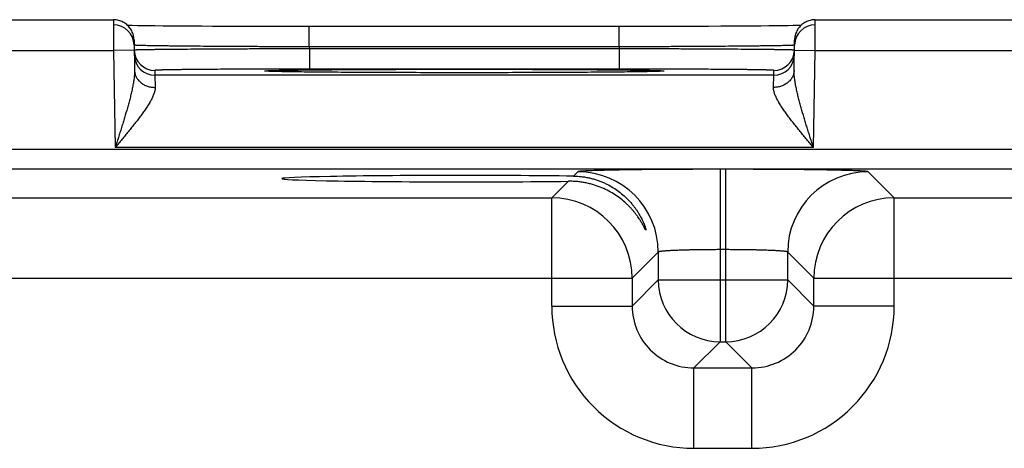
# Model space of a CAD drawing. Header units: inches. Extents: x 0 to 34, y 0 to 22.
# Tile 33 of 46: x 17.8 to 18.7, y 19.1 to 19.5. Entities that reach past the tile are written whole.
import ezdxf

# ---------------------------------------------------------------- set-up
doc = ezdxf.new("R2010")
doc.units = ezdxf.units.IN
doc.header["$LTSCALE"] = 1.87
doc.header["$MEASUREMENT"] = 0
doc.layers.get('0').update_dxf_attribs({"linetype": 'CONTINUOUS'})

msp = doc.modelspace()

# ---------------------------------------------------------------- linework, layer by layer
at = {"color": 7, "linetype": 'CONTINUOUS'}
for p, q in [((17.59658, 19.50671), (17.8456, 19.50671)), ((17.8456, 19.50671), (17.84578, 19.47671)), ((17.86882, 19.5009), (17.86383, 19.50099)), ((17.87337, 19.50083), (17.86882, 19.5009)), ((17.87887, 19.50075), (17.87337, 19.50083)), ((17.88564, 19.50067), (17.87887, 19.50075)), ((17.89393, 19.50059), (17.88564, 19.50067)), ((17.90401, 19.50049), (17.89393, 19.50059)), ((17.91207, 19.50043), (17.90401, 19.50049)), ((17.92127, 19.50037), (17.91207, 19.50043)), ((17.93133, 19.5003), (17.92127, 19.50037)), ((17.9418, 19.50025), (17.93133, 19.5003)), ((17.95269, 19.5002), (17.9418, 19.50025)), ((17.96391, 19.50015), (17.95269, 19.5002)), ((17.97544, 19.50012), (17.96391, 19.50015)), ((17.98723, 19.50009), (17.97544, 19.50012)), ((17.99923, 19.50006), (17.98723, 19.50009)), ((18.01137, 19.50004), (17.99923, 19.50006)), ((18.02363, 19.50003), (18.01137, 19.50004)), ((18.03569, 19.50003), (18.02363, 19.50003)), ((18.03569, 19.48038), (18.03569, 19.50003)), ((18.34857, 19.50003), (18.03569, 19.50003)), ((18.33649, 19.48038), (18.33649, 19.50003)), ((18.36083, 19.50004), (18.34857, 19.50003)), ((18.37299, 19.50006), (18.36083, 19.50004)), ((18.38495, 19.50009), (18.37299, 19.50006)), ((18.39683, 19.50012), (18.38495, 19.50009)), ((18.40834, 19.50015), (18.39683, 19.50012)), ((18.42305, 19.50021), (18.40834, 19.50015)), ((18.43506, 19.50027), (18.42305, 19.50021)), ((18.44536, 19.50033), (18.43506, 19.50027)), ((18.45443, 19.50039), (18.44536, 19.50033)), ((18.46495, 19.50047), (18.45443, 19.50039)), ((18.47397, 19.50055), (18.46495, 19.50047)), ((18.48173, 19.50062), (18.47397, 19.50055)), ((18.48843, 19.50069), (18.48173, 19.50062)), ((18.49423, 19.50077), (18.48843, 19.50069)), ((18.50034, 19.50085), (18.49423, 19.50077)), ((18.50527, 19.50093), (18.50034, 19.50085)), ((18.50929, 19.501), (18.50527, 19.50093)), ((18.51266, 19.50107), (18.50929, 19.501)), ((18.5264, 19.47671), (18.52658, 19.50671)), ((18.52658, 19.50671), (18.7756, 19.50671)), ((17.8656, 19.48706), (17.86612, 19.4573)), ((17.86578, 19.48199), (17.86569, 19.48204)), ((18.50606, 19.4573), (18.50658, 19.48706)), ((18.50649, 19.48204), (18.5064, 19.48199)), ((17.5964, 19.47671), (17.84578, 19.47671)), ((17.86577, 19.47706), (17.84578, 19.47671)), ((17.84578, 19.47671), (17.84742, 19.38282)), ((18.33649, 19.48038), (18.03569, 19.48038)), ((18.03569, 19.48038), (18.03572, 19.47845)), ((18.03572, 19.47845), (18.03572, 19.4588)), ((18.33646, 19.47845), (18.03572, 19.47845)), ((18.33649, 19.48038), (18.33646, 19.47845)), ((18.33646, 19.47845), (18.33646, 19.4588)), ((18.50641, 19.47706), (18.5264, 19.47671)), ((18.52476, 19.38282), (18.5264, 19.47671)), ((18.5264, 19.47671), (18.77578, 19.47671)), ((17.88577, 19.45749), (17.88585, 19.45282)), ((18.48633, 19.45282), (17.88585, 19.45282)), ((17.88585, 19.45282), (17.88612, 19.44102)), ((17.99465, 19.45673), (17.99462, 19.45673)), ((17.99497, 19.45671), (17.9948, 19.45672)), ((17.99518, 19.45669), (17.99497, 19.45671)), ((17.99546, 19.45668), (17.99518, 19.45669)), ((17.9958, 19.45666), (17.99546, 19.45668)), ((17.99644, 19.45663), (17.9958, 19.45666)), ((17.99724, 19.45659), (17.99644, 19.45663)), ((17.99821, 19.45655), (17.99724, 19.45659)), ((17.99981, 19.4565), (17.99821, 19.45655)), ((18.00183, 19.45644), (17.99981, 19.4565)), ((18.00438, 19.45638), (18.00183, 19.45644)), ((18.00752, 19.4563), (18.00438, 19.45638)), ((18.01136, 19.45623), (18.00752, 19.4563)), ((18.01615, 19.45615), (18.01136, 19.45623)), ((18.02217, 19.45606), (18.01615, 19.45615)), ((18.0276, 19.45599), (18.02217, 19.45606)), ((18.03389, 19.45591), (18.0276, 19.45599)), ((18.04126, 19.45583), (18.03389, 19.45591)), ((18.33646, 19.4588), (18.03572, 19.4588)), ((18.05011, 19.45575), (18.04126, 19.45583)), ((18.06119, 19.45566), (18.05011, 19.45575)), ((18.07007, 19.4556), (18.06119, 19.45566)), ((18.08017, 19.45554), (18.07007, 19.4556)), ((18.09085, 19.45548), (18.08017, 19.45554)), ((18.10189, 19.45543), (18.09085, 19.45548)), ((18.1133, 19.45539), (18.10189, 19.45543)), ((18.12501, 19.45535), (18.1133, 19.45539)), ((18.13696, 19.45532), (18.12501, 19.45535)), ((18.14913, 19.4553), (18.13696, 19.45532)), ((18.16144, 19.45528), (18.14913, 19.4553)), ((18.17386, 19.45527), (18.16144, 19.45528)), ((18.18609, 19.45527), (18.17386, 19.45527)), ((18.19835, 19.45527), (18.18609, 19.45527)), ((18.21078, 19.45528), (18.19835, 19.45527)), ((18.22311, 19.4553), (18.21078, 19.45528)), ((18.23527, 19.45532), (18.22311, 19.4553)), ((18.24723, 19.45535), (18.23527, 19.45532)), ((18.25894, 19.45539), (18.24723, 19.45535)), ((18.27035, 19.45543), (18.25894, 19.45539)), ((18.28138, 19.45548), (18.27035, 19.45543)), ((18.29217, 19.45554), (18.28138, 19.45548)), ((18.3021, 19.4556), (18.29217, 19.45554)), ((18.31049, 19.45566), (18.3021, 19.4556)), ((18.32071, 19.45574), (18.31049, 19.45566)), ((18.32911, 19.45582), (18.32071, 19.45574)), ((18.33621, 19.45589), (18.32911, 19.45582)), ((18.34418, 19.45598), (18.33621, 19.45589)), ((18.35078, 19.45607), (18.34418, 19.45598)), ((18.35624, 19.45615), (18.35078, 19.45607)), ((18.35968, 19.45621), (18.35624, 19.45615)), ((18.36351, 19.45628), (18.35968, 19.45621)), ((18.36662, 19.45635), (18.36351, 19.45628)), ((18.36969, 19.45642), (18.36662, 19.45635)), ((18.37193, 19.45649), (18.36969, 19.45642)), ((18.37363, 19.45654), (18.37193, 19.45649)), ((18.37473, 19.45658), (18.37363, 19.45654)), ((18.37566, 19.45662), (18.37473, 19.45658)), ((18.37623, 19.45665), (18.37566, 19.45662)), ((18.37671, 19.45668), (18.37623, 19.45665)), ((18.37697, 19.45669), (18.37671, 19.45668)), ((18.37718, 19.45671), (18.37697, 19.45669)), ((18.37735, 19.45672), (18.37718, 19.45671)), ((18.37748, 19.45673), (18.37735, 19.45672)), ((18.37755, 19.45673), (18.37748, 19.45673)), ((18.37757, 19.45674), (18.37755, 19.45673)), ((18.37757, 19.45673), (18.37757, 19.45674)), ((18.48606, 19.44102), (18.48633, 19.45282)), ((18.48633, 19.45282), (18.48641, 19.45749)), ((21.42478, 19.38066), (14.03449, 19.38066)), ((18.52476, 19.38282), (17.84742, 19.38282)), ((21.42478, 19.36165), (14.03449, 19.36165)), ((18.29633, 19.3592), (18.29208, 19.35496)), ((18.43987, 19.36157), (18.43431, 19.36157)), ((18.43431, 19.36157), (18.43431, 19.1942)), ((18.43987, 19.1942), (18.43987, 19.36157)), ((18.60322, 19.33383), (18.57785, 19.3592)), ((18.28707, 19.34994), (18.27096, 19.33383)), ((17.67322, 19.33383), (18.27096, 19.33383)), ((18.27096, 19.22882), (18.27096, 19.33383)), ((18.60322, 19.33383), (19.20096, 19.33383)), ((18.60322, 19.22882), (18.60322, 19.33383)), ((18.37432, 19.28121), (18.34895, 19.25584)), ((18.37432, 19.28121), (18.37432, 19.25419)), ((18.43987, 19.28358), (18.43431, 19.28358)), ((18.49986, 19.25419), (18.49986, 19.28121)), ((18.52523, 19.25584), (18.49986, 19.28121)), ((17.59523, 19.25584), (18.34895, 19.25584)), ((18.34895, 19.25584), (18.34895, 19.22882)), ((18.37432, 19.25419), (18.34895, 19.22882)), ((18.37432, 19.25419), (18.49986, 19.25419)), ((18.49986, 19.25419), (18.52523, 19.22882)), ((18.52523, 19.25584), (19.27895, 19.25584)), ((18.52523, 19.22882), (18.52523, 19.25584)), ((18.27096, 19.22882), (18.34895, 19.22882)), ((18.60322, 19.22882), (18.52523, 19.22882)), ((18.43431, 19.1942), (18.40894, 19.16883)), ((18.43431, 19.1942), (18.43987, 19.1942)), ((18.43987, 19.1942), (18.46524, 19.16883)), ((18.40894, 19.16883), (18.46524, 19.16883)), ((18.40894, 19.09084), (18.40894, 19.16883)), ((18.46524, 19.09084), (18.46524, 19.16883)), ((18.40894, 19.09084), (18.46524, 19.09084))]:
    msp.add_line(p, q, dxfattribs=at)
for points in [[(17.8656, 19.48706), (17.86555, 19.48819), (17.86543, 19.48931), (17.86525, 19.49043), (17.86501, 19.49153), (17.86471, 19.49262), (17.86435, 19.49369), (17.86392, 19.49473), (17.86344, 19.49575), (17.8629, 19.49675), (17.86231, 19.49771), (17.86166, 19.49863), (17.86096, 19.49952), (17.86021, 19.50037), (17.85942, 19.50117), (17.85858, 19.50193), (17.8577, 19.50263), (17.85678, 19.50329), (17.85583, 19.5039), (17.85484, 19.50445), (17.85383, 19.50494), (17.85279, 19.50538), (17.85172, 19.50575), (17.85064, 19.50607), (17.84954, 19.50632), (17.84842, 19.50651), (17.8473, 19.50664), (17.84617, 19.5067), (17.8456, 19.50671)], [(17.86383, 19.50099), (17.8598, 19.50107), (17.85952, 19.50107)], [(18.52658, 19.50671), (18.52601, 19.5067), (18.52488, 19.50664), (18.52376, 19.50651), (18.52264, 19.50632), (18.52154, 19.50607), (18.52046, 19.50575), (18.51939, 19.50538), (18.51835, 19.50494), (18.51734, 19.50445), (18.51635, 19.5039), (18.5154, 19.50329), (18.51448, 19.50263), (18.5136, 19.50193), (18.51276, 19.50117), (18.51197, 19.50037), (18.51122, 19.49952), (18.51052, 19.49863), (18.50987, 19.49771), (18.50928, 19.49675), (18.50874, 19.49575), (18.50826, 19.49473), (18.50783, 19.49369), (18.50747, 19.49262), (18.50717, 19.49153), (18.50693, 19.49043), (18.50675, 19.48931), (18.50663, 19.48819), (18.50658, 19.48706)], [(17.9948, 19.45672), (17.99469, 19.45673), (17.99465, 19.45673)]]:
    msp.add_lwpolyline(points, dxfattribs=at)
for centre, radius, start, end in [((17.84569, 19.48169), 0.02, 1.20717, 90.00131), ((18.52649, 19.48169), 0.02, 89.9987, 178.77884), ((17.88576, 19.47749), 0.01999, 181, 181.24362), ((17.88577, 19.47749), 0.02, 181.24473, 270.0013), ((17.88585, 19.47281), 0.02, 181.00122, 270.00131), ((18.48633, 19.47281), 0.02, 269.99868, 358.99877), ((18.48641, 19.47749), 0.02, 269.99869, 358.75526), ((18.48642, 19.47749), 0.01999, 358.75638, 359), ((18.2963, 19.28118), 0.07802, 0.02091, 89.97909), ((18.57788, 19.28118), 0.07802, 90.02091, 179.97909), ((18.27093, 19.25581), 0.07802, 0.02091, 89.97909), ((18.60325, 19.25581), 0.07802, 90.02091, 179.97909), ((18.43433, 19.25421), 0.06001, 180.02091, 269.97909), ((18.43985, 19.25421), 0.06001, 270.02091, 359.97909), ((18.40893, 19.22881), 0.13797, 179.99623, 270.00374), ((18.4089, 19.22878), 0.05995, 179.96358, 270.03636), ((18.46525, 19.22881), 0.13797, 269.99674, 0.00328), ((18.46528, 19.22878), 0.05995, 269.96358, 0.03636)]:
    msp.add_arc(centre, radius, start, end, dxfattribs=at)
msp.add_ellipse((18.18609, 19.35248), major_axis=(0.17714, 0), ratio=0.017455, start_param=0.92934, end_param=5.318939, dxfattribs=at)
for points, knots in [([(18.03569, 19.48038), (18.03026, 19.48039), (18.01944, 19.48042), (18.00333, 19.48047), (17.98752, 19.48053), (17.97215, 19.4806), (17.95737, 19.48069), (17.94332, 19.48078), (17.93011, 19.48088), (17.91788, 19.48098), (17.90835, 19.48108), (17.90129, 19.48116), (17.89646, 19.48122), (17.89195, 19.48128), (17.88776, 19.48135), (17.88392, 19.48141), (17.88043, 19.48147), (17.8773, 19.48154), (17.87454, 19.4816), (17.87246, 19.48166), (17.87099, 19.4817), (17.87003, 19.48173), (17.86917, 19.48177), (17.8684, 19.4818), (17.86772, 19.48183), (17.86715, 19.48186), (17.86673, 19.48189), (17.86644, 19.48191), (17.86626, 19.48193), (17.86611, 19.48194), (17.86598, 19.48196), (17.86587, 19.48198), (17.86581, 19.48199), (17.86578, 19.48199)], [0, 0, 0, 0, 0.095967, 0.191051, 0.284373, 0.375075, 0.462318, 0.5453, 0.623253, 0.695459, 0.761251, 0.791549, 0.820022, 0.846602, 0.87123, 0.893847, 0.914403, 0.932849, 0.949142, 0.963247, 0.969468, 0.97513, 0.98023, 0.984764, 0.988731, 0.992129, 0.994955, 0.996153, 0.997209, 0.998121, 0.99889, 0.999516, 1, 1, 1, 1]), ([(18.5064, 19.48199), (18.50637, 19.48199), (18.50631, 19.48198), (18.5062, 19.48196), (18.50607, 19.48194), (18.50592, 19.48193), (18.50574, 19.48191), (18.50545, 19.48189), (18.50503, 19.48186), (18.50446, 19.48183), (18.50378, 19.4818), (18.50301, 19.48177), (18.50215, 19.48173), (18.50119, 19.4817), (18.49972, 19.48166), (18.49764, 19.4816), (18.49488, 19.48154), (18.49175, 19.48147), (18.48826, 19.48141), (18.48442, 19.48135), (18.48023, 19.48128), (18.47572, 19.48122), (18.47089, 19.48116), (18.46383, 19.48108), (18.4543, 19.48098), (18.44207, 19.48088), (18.42886, 19.48078), (18.41481, 19.48069), (18.40003, 19.4806), (18.38466, 19.48053), (18.36885, 19.48047), (18.35274, 19.48042), (18.34192, 19.48039), (18.33649, 19.48038)], [0, 0, 0, 0, 0.000484, 0.00111, 0.001879, 0.002791, 0.003847, 0.005045, 0.007871, 0.011268, 0.015235, 0.01977, 0.02487, 0.030532, 0.036752, 0.050857, 0.067151, 0.085596, 0.106152, 0.128769, 0.153397, 0.179977, 0.20845, 0.238748, 0.30454, 0.376746, 0.454699, 0.537681, 0.624925, 0.715626, 0.808949, 0.904032, 1, 1, 1, 1]), ([(17.86587, 19.47718), (17.86585, 19.47717), (17.86583, 19.47717), (17.86581, 19.47716), (17.8658, 19.47716), (17.86579, 19.47716), (17.86578, 19.47715), (17.86577, 19.47715), (17.86577, 19.47714)], [0, 0, 0, 0, 0.412776, 0.576609, 0.712444, 0.820835, 0.902879, 1, 1, 1, 1]), ([(18.03572, 19.47845), (18.03029, 19.47844), (18.01947, 19.47842), (18.00336, 19.47837), (17.98755, 19.47832), (17.97219, 19.47825), (17.95741, 19.47819), (17.94336, 19.47811), (17.93015, 19.47803), (17.91793, 19.47795), (17.9084, 19.47787), (17.90135, 19.47781), (17.89651, 19.47776), (17.892, 19.47771), (17.88782, 19.47766), (17.88399, 19.47761), (17.8805, 19.47757), (17.87737, 19.47752), (17.87461, 19.47747), (17.87254, 19.47743), (17.87107, 19.47739), (17.87011, 19.47737), (17.86924, 19.47734), (17.86847, 19.47732), (17.8678, 19.4773), (17.86723, 19.47727), (17.86675, 19.47725), (17.86641, 19.47723), (17.86619, 19.47721), (17.86606, 19.4772), (17.86596, 19.47719), (17.86589, 19.47718), (17.86587, 19.47718)], [0, 0, 0, 0, 0.096, 0.191114, 0.284465, 0.37519, 0.462454, 0.545449, 0.62341, 0.695618, 0.761406, 0.791701, 0.820168, 0.846742, 0.871361, 0.89397, 0.914516, 0.932951, 0.949233, 0.963326, 0.969541, 0.975196, 0.980289, 0.984817, 0.988777, 0.992167, 0.994985, 0.99723, 0.998138, 0.998902, 0.999522, 1, 1, 1, 1]), ([(18.50631, 19.47718), (18.50629, 19.47718), (18.50622, 19.47719), (18.50612, 19.4772), (18.50599, 19.47721), (18.50577, 19.47723), (18.50543, 19.47725), (18.50495, 19.47727), (18.50438, 19.4773), (18.50371, 19.47732), (18.50294, 19.47734), (18.50207, 19.47737), (18.50111, 19.47739), (18.49964, 19.47743), (18.49757, 19.47747), (18.49481, 19.47752), (18.49168, 19.47757), (18.48819, 19.47761), (18.48436, 19.47766), (18.48018, 19.47771), (18.47567, 19.47776), (18.47083, 19.47781), (18.46378, 19.47787), (18.45425, 19.47795), (18.44203, 19.47803), (18.42882, 19.47811), (18.41477, 19.47819), (18.39999, 19.47825), (18.38463, 19.47832), (18.36882, 19.47837), (18.35271, 19.47842), (18.34189, 19.47844), (18.33646, 19.47845)], [0, 0, 0, 0, 0.000478, 0.001098, 0.001862, 0.00277, 0.005015, 0.007833, 0.011223, 0.015183, 0.019711, 0.024804, 0.03046, 0.036674, 0.050767, 0.067049, 0.085485, 0.10603, 0.128639, 0.153259, 0.179833, 0.2083, 0.238594, 0.304383, 0.37659, 0.454552, 0.537547, 0.62481, 0.715535, 0.808886, 0.904, 1, 1, 1, 1]), ([(18.50641, 19.47714), (18.50641, 19.47715), (18.5064, 19.47715), (18.50639, 19.47716), (18.50638, 19.47716), (18.50637, 19.47716), (18.50635, 19.47717), (18.50633, 19.47717), (18.50631, 19.47718)], [0, 0, 0, 0, 0.097122, 0.179166, 0.287557, 0.423392, 0.587224, 1, 1, 1, 1]), ([(17.86612, 19.4573), (17.86613, 19.45662), (17.86612, 19.45523), (17.866, 19.45313), (17.8658, 19.45098), (17.86553, 19.4488), (17.8652, 19.44659), (17.86482, 19.44435), (17.86439, 19.44209), (17.86376, 19.43903), (17.86306, 19.43596), (17.86232, 19.43288), (17.86173, 19.43055), (17.86112, 19.42821), (17.86028, 19.42506), (17.85874, 19.41952), (17.85688, 19.41319), (17.85496, 19.40683), (17.85348, 19.40204), (17.85198, 19.39724), (17.85047, 19.39244), (17.84895, 19.38763), (17.84793, 19.38442), (17.84742, 19.38282)], [0, 0, 0, 0, 0.026639, 0.054002, 0.082007, 0.110574, 0.13964, 0.169144, 0.19903, 0.229256, 0.290579, 0.321611, 0.352856, 0.384292, 0.415896, 0.479547, 0.60823, 0.673086, 0.73819, 0.803484, 0.868915, 0.934436, 1, 1, 1, 1]), ([(17.86612, 19.4573), (17.86613, 19.45676), (17.86621, 19.45568), (17.86652, 19.45408), (17.86702, 19.45252), (17.8677, 19.451), (17.86855, 19.44955), (17.86957, 19.44817), (17.87075, 19.44689), (17.87207, 19.4457), (17.87352, 19.44463), (17.87509, 19.44369), (17.87677, 19.44287), (17.87853, 19.4422), (17.88036, 19.44167), (17.88225, 19.44129), (17.88417, 19.44106), (17.88547, 19.44102), (17.88612, 19.44102)], [0, 0, 0, 0, 0.056705, 0.113647, 0.171051, 0.22912, 0.288025, 0.347899, 0.408834, 0.470876, 0.534031, 0.598262, 0.663495, 0.72962, 0.796502, 0.863981, 0.931877, 1, 1, 1, 1]), ([(18.03572, 19.4588), (18.03082, 19.4588), (18.02107, 19.4588), (18.00656, 19.45878), (17.99233, 19.45875), (17.97851, 19.45871), (17.96525, 19.45865), (17.95267, 19.45859), (17.94266, 19.45852), (17.93508, 19.45846), (17.92976, 19.45842), (17.92469, 19.45837), (17.91988, 19.45833), (17.91536, 19.45828), (17.91113, 19.45822), (17.90719, 19.45817), (17.90357, 19.45811), (17.90026, 19.45806), (17.89728, 19.458), (17.89501, 19.45795), (17.89336, 19.45791), (17.89225, 19.45787), (17.89122, 19.45784), (17.89029, 19.45781), (17.88944, 19.45778), (17.88868, 19.45775), (17.888, 19.45772), (17.88742, 19.45769), (17.88692, 19.45766), (17.88657, 19.45763), (17.88633, 19.45761), (17.88618, 19.45759), (17.88606, 19.45758), (17.88597, 19.45756), (17.88591, 19.45755), (17.88587, 19.45754), (17.88584, 19.45753), (17.88582, 19.45753), (17.8858, 19.45752), (17.88579, 19.45751), (17.88578, 19.45751), (17.88577, 19.4575), (17.88577, 19.45749)], [0, 0, 0, 0, 0.098017, 0.195091, 0.290285, 0.382682, 0.471393, 0.555562, 0.634377, 0.671538, 0.707081, 0.740917, 0.772969, 0.803159, 0.831413, 0.857662, 0.881846, 0.903905, 0.923785, 0.941441, 0.949422, 0.956832, 0.963664, 0.969916, 0.975585, 0.980666, 0.985158, 0.989057, 0.992361, 0.995068, 0.996198, 0.997178, 0.99801, 0.998693, 0.998979, 0.999228, 0.999442, 0.999619, 0.999761, 0.999819, 0.999869, 1, 1, 1, 1]), ([(17.9946, 19.4567), (17.99448, 19.45671), (17.99424, 19.45672), (17.9939, 19.45674), (17.99359, 19.45677), (17.99332, 19.45679), (17.99308, 19.45681), (17.99288, 19.45683), (17.99271, 19.45686), (17.9926, 19.45688), (17.99252, 19.45689), (17.99248, 19.4569), (17.99244, 19.45691), (17.99241, 19.45693), (17.9924, 19.45694), (17.99239, 19.45694), (17.99239, 19.45695), (17.99238, 19.45696), (17.99239, 19.45696), (17.99239, 19.45697), (17.9924, 19.45698), (17.99241, 19.45699), (17.99244, 19.457), (17.99248, 19.45701), (17.99252, 19.45702), (17.99257, 19.45703), (17.99263, 19.45704), (17.9927, 19.45705), (17.99278, 19.45706), (17.99287, 19.45708), (17.993, 19.45709), (17.99319, 19.45711), (17.99345, 19.45713), (17.99373, 19.45716), (17.99406, 19.45718), (17.99442, 19.4572), (17.99481, 19.45722), (17.9954, 19.45725), (17.99623, 19.45729), (17.99732, 19.45734), (17.99856, 19.45738), (18.00047, 19.45744), (18.0032, 19.45752), (18.00686, 19.4576), (18.01105, 19.45768), (18.01574, 19.45776), (18.02093, 19.45784), (18.02659, 19.45792), (18.03272, 19.45799), (18.03929, 19.45806), (18.04628, 19.45813), (18.05368, 19.45819), (18.06147, 19.45825), (18.06961, 19.45831), (18.0781, 19.45836), (18.09001, 19.45843), (18.10555, 19.4585), (18.12485, 19.45856), (18.14487, 19.45861), (18.16536, 19.45864), (18.17915, 19.45865), (18.18609, 19.45865)], [0, 0, 0, 0, 0.001921, 0.003666, 0.005233, 0.006623, 0.007836, 0.008871, 0.00973, 0.010412, 0.010688, 0.01092, 0.011109, 0.011256, 0.011363, 0.011404, 0.011438, 0.011467, 0.011497, 0.01153, 0.01157, 0.011676, 0.011822, 0.012009, 0.01224, 0.012514, 0.012832, 0.013194, 0.0136, 0.01405, 0.014544, 0.015666, 0.016964, 0.01844, 0.020093, 0.021923, 0.02393, 0.026113, 0.031008, 0.036605, 0.042898, 0.049883, 0.065909, 0.084641, 0.106024, 0.129992, 0.156481, 0.185413, 0.216702, 0.25026, 0.28599, 0.323786, 0.36354, 0.405139, 0.448459, 0.493377, 0.587479, 0.686357, 0.788866, 0.893818, 1, 1, 1, 1]), ([(18.18609, 19.45527), (18.17469, 19.45527), (18.15226, 19.45528), (18.11949, 19.45536), (18.09332, 19.45547), (18.07368, 19.45558), (18.06021, 19.45567), (18.04772, 19.45577), (18.03632, 19.45588), (18.02609, 19.456), (18.01835, 19.45611), (18.0128, 19.4562), (18.00915, 19.45627), (18.00584, 19.45634), (18.00289, 19.45641), (18.0003, 19.45648), (17.99807, 19.45655), (17.99644, 19.45661), (17.99533, 19.45666), (17.99483, 19.45669), (17.9946, 19.4567)], [0, 0, 0, 0, 0.178522, 0.351439, 0.513323, 0.588522, 0.659093, 0.72448, 0.784173, 0.837697, 0.884638, 0.90552, 0.924621, 0.941905, 0.957338, 0.970887, 0.982527, 0.992238, 0.996364, 1, 1, 1, 1]), ([(18.18609, 19.45865), (18.19303, 19.45865), (18.20682, 19.45864), (18.22731, 19.45861), (18.24732, 19.45856), (18.26662, 19.4585), (18.28216, 19.45843), (18.29407, 19.45836), (18.30255, 19.45831), (18.3107, 19.45825), (18.31848, 19.45819), (18.32588, 19.45813), (18.33288, 19.45806), (18.33945, 19.45799), (18.34557, 19.45792), (18.35124, 19.45784), (18.35643, 19.45776), (18.36112, 19.45768), (18.36531, 19.4576), (18.36847, 19.45753), (18.37074, 19.45747), (18.37225, 19.45742), (18.37362, 19.45738), (18.37485, 19.45734), (18.37594, 19.45729), (18.37677, 19.45725), (18.37737, 19.45722), (18.37776, 19.4572), (18.37812, 19.45718), (18.37844, 19.45716), (18.37873, 19.45713), (18.37898, 19.45711), (18.37917, 19.45709), (18.37931, 19.45708), (18.3794, 19.45706), (18.37947, 19.45705), (18.37954, 19.45704), (18.37961, 19.45703), (18.37966, 19.45702), (18.3797, 19.45701), (18.37974, 19.457), (18.37977, 19.45699), (18.37978, 19.45698), (18.37979, 19.45697), (18.37979, 19.45696), (18.3798, 19.45696), (18.37979, 19.45695), (18.37979, 19.45694), (18.37978, 19.45694), (18.37977, 19.45693), (18.37974, 19.45691), (18.3797, 19.4569), (18.37966, 19.45689), (18.37958, 19.45688), (18.37947, 19.45686), (18.3793, 19.45683), (18.3791, 19.45681), (18.37886, 19.45679), (18.37859, 19.45677), (18.37829, 19.45675), (18.37795, 19.45672), (18.37771, 19.45671), (18.37758, 19.4567)], [0, 0, 0, 0, 0.106172, 0.211115, 0.313614, 0.412485, 0.506581, 0.551497, 0.594815, 0.636412, 0.676167, 0.713963, 0.749693, 0.783253, 0.814544, 0.843478, 0.869972, 0.893945, 0.915331, 0.93407, 0.942428, 0.950104, 0.957092, 0.963388, 0.968989, 0.973888, 0.976074, 0.978083, 0.979915, 0.98157, 0.983048, 0.984349, 0.985473, 0.985969, 0.98642, 0.986827, 0.98719, 0.987509, 0.987784, 0.988016, 0.988205, 0.988352, 0.988459, 0.9885, 0.988534, 0.988563, 0.988593, 0.988626, 0.988666, 0.988772, 0.988918, 0.989106, 0.989336, 0.98961, 0.99029, 0.991146, 0.992179, 0.993389, 0.994776, 0.996341, 0.998082, 1, 1, 1, 1]), ([(18.37758, 19.4567), (18.37735, 19.45669), (18.37686, 19.45666), (18.37574, 19.45661), (18.37412, 19.45655), (18.3719, 19.45648), (18.3693, 19.45641), (18.36635, 19.45634), (18.36305, 19.45627), (18.35939, 19.4562), (18.35385, 19.45611), (18.3461, 19.456), (18.33588, 19.45588), (18.32448, 19.45577), (18.31199, 19.45567), (18.29851, 19.45558), (18.27887, 19.45547), (18.2527, 19.45536), (18.21992, 19.45528), (18.19749, 19.45527), (18.18609, 19.45527)], [0, 0, 0, 0, 0.003631, 0.007752, 0.017456, 0.029089, 0.042631, 0.058057, 0.075336, 0.094433, 0.11531, 0.162245, 0.215765, 0.275456, 0.340844, 0.411419, 0.486622, 0.648521, 0.821457, 1, 1, 1, 1]), ([(18.48641, 19.45749), (18.48641, 19.4575), (18.4864, 19.45751), (18.48639, 19.45751), (18.48638, 19.45752), (18.48636, 19.45753), (18.48634, 19.45753), (18.48631, 19.45754), (18.48627, 19.45755), (18.48621, 19.45756), (18.48612, 19.45758), (18.486, 19.45759), (18.48585, 19.45761), (18.48561, 19.45763), (18.48526, 19.45766), (18.48476, 19.45769), (18.48418, 19.45772), (18.4835, 19.45775), (18.48274, 19.45778), (18.48189, 19.45781), (18.48096, 19.45784), (18.47993, 19.45787), (18.47882, 19.45791), (18.47717, 19.45795), (18.4749, 19.458), (18.47192, 19.45806), (18.46861, 19.45811), (18.46499, 19.45817), (18.46105, 19.45822), (18.45682, 19.45828), (18.4523, 19.45833), (18.44749, 19.45837), (18.44242, 19.45842), (18.4371, 19.45846), (18.42952, 19.45852), (18.41951, 19.45859), (18.40693, 19.45865), (18.39367, 19.45871), (18.37985, 19.45875), (18.36562, 19.45878), (18.35111, 19.4588), (18.34136, 19.4588), (18.33646, 19.4588)], [0, 0, 0, 0, 0.000131, 0.000181, 0.000239, 0.000381, 0.000558, 0.000771, 0.001021, 0.001307, 0.001991, 0.002822, 0.003803, 0.004932, 0.007639, 0.010943, 0.014842, 0.019334, 0.024415, 0.030084, 0.036336, 0.043168, 0.050578, 0.058559, 0.076215, 0.096095, 0.118154, 0.142338, 0.168588, 0.196841, 0.227031, 0.259083, 0.29292, 0.328462, 0.365623, 0.444438, 0.528607, 0.617318, 0.709715, 0.804909, 0.901983, 1, 1, 1, 1]), ([(18.50606, 19.4573), (18.50605, 19.45676), (18.50597, 19.45568), (18.50566, 19.45408), (18.50516, 19.45252), (18.50448, 19.451), (18.50363, 19.44955), (18.50261, 19.44817), (18.50143, 19.44689), (18.50011, 19.4457), (18.49866, 19.44463), (18.49709, 19.44369), (18.49541, 19.44287), (18.49365, 19.4422), (18.49182, 19.44167), (18.48993, 19.44129), (18.48801, 19.44106), (18.48671, 19.44102), (18.48606, 19.44102)], [0, 0, 0, 0, 0.056705, 0.113647, 0.171051, 0.22912, 0.288025, 0.347899, 0.408833, 0.470876, 0.534031, 0.598262, 0.663494, 0.72962, 0.796502, 0.86398, 0.931877, 1, 1, 1, 1]), ([(18.52476, 19.38282), (18.52425, 19.38442), (18.52323, 19.38763), (18.52171, 19.39244), (18.5202, 19.39724), (18.5187, 19.40204), (18.51722, 19.40683), (18.5153, 19.41319), (18.51344, 19.41952), (18.5119, 19.42506), (18.51106, 19.42821), (18.51045, 19.43055), (18.50986, 19.43288), (18.50912, 19.43596), (18.50842, 19.43903), (18.50779, 19.44209), (18.50736, 19.44435), (18.50698, 19.44659), (18.50665, 19.4488), (18.50638, 19.45098), (18.50618, 19.45313), (18.50606, 19.45523), (18.50605, 19.45662), (18.50606, 19.4573)], [0, 0, 0, 0, 0.065564, 0.131085, 0.196516, 0.26181, 0.326914, 0.39177, 0.520453, 0.584104, 0.615708, 0.647144, 0.678389, 0.709421, 0.770744, 0.80097, 0.830856, 0.86036, 0.889426, 0.917993, 0.945998, 0.973361, 1, 1, 1, 1]), ([(17.88612, 19.44102), (17.88613, 19.44054), (17.88608, 19.43956), (17.8859, 19.43833), (17.88567, 19.43731), (17.8854, 19.43625), (17.88496, 19.43489), (17.88433, 19.43324), (17.88358, 19.43155), (17.88273, 19.42983), (17.88196, 19.42838), (17.8813, 19.42721), (17.88061, 19.42601), (17.8797, 19.42451), (17.87856, 19.42269), (17.87735, 19.42086), (17.8761, 19.41902), (17.8748, 19.41717), (17.87346, 19.4153), (17.87209, 19.41343), (17.87068, 19.41154), (17.86925, 19.40965), (17.86778, 19.40776), (17.8663, 19.40586), (17.86479, 19.40395), (17.86275, 19.4014), (17.86016, 19.3982), (17.85702, 19.39436), (17.85437, 19.39116), (17.85224, 19.3886), (17.8501, 19.38603), (17.84849, 19.3841), (17.84742, 19.38282)], [0, 0, 0, 0, 0.020269, 0.041707, 0.052888, 0.064376, 0.088259, 0.113313, 0.139461, 0.166621, 0.194708, 0.209072, 0.223635, 0.25332, 0.283692, 0.314683, 0.346229, 0.378274, 0.41077, 0.443671, 0.476934, 0.510523, 0.544403, 0.578545, 0.612919, 0.6475, 0.717184, 0.787425, 0.858067, 0.893494, 0.928969, 1, 1, 1, 1]), ([(18.52476, 19.38282), (18.52369, 19.3841), (18.52208, 19.38603), (18.51994, 19.3886), (18.51781, 19.39116), (18.51516, 19.39436), (18.51202, 19.3982), (18.50943, 19.4014), (18.50739, 19.40395), (18.50588, 19.40586), (18.5044, 19.40776), (18.50293, 19.40965), (18.5015, 19.41154), (18.50009, 19.41343), (18.49872, 19.4153), (18.49738, 19.41717), (18.49608, 19.41902), (18.49483, 19.42086), (18.49362, 19.42269), (18.49248, 19.42451), (18.49157, 19.42601), (18.49088, 19.42721), (18.49022, 19.42838), (18.48945, 19.42983), (18.4886, 19.43155), (18.48785, 19.43324), (18.48722, 19.43489), (18.48678, 19.43625), (18.48651, 19.43731), (18.48628, 19.43833), (18.4861, 19.43956), (18.48605, 19.44054), (18.48606, 19.44102)], [0, 0, 0, 0, 0.071031, 0.106506, 0.141933, 0.212575, 0.282816, 0.3525, 0.387081, 0.421455, 0.455597, 0.489477, 0.523066, 0.556329, 0.58923, 0.621726, 0.653771, 0.685317, 0.716308, 0.74668, 0.776365, 0.790928, 0.805292, 0.833379, 0.860539, 0.886687, 0.911741, 0.935624, 0.947112, 0.958293, 0.979731, 1, 1, 1, 1]), ([(18.43431, 19.36157), (18.42985, 19.36157), (18.42097, 19.36156), (18.40776, 19.36152), (18.3948, 19.36147), (18.38221, 19.36139), (18.37012, 19.36129), (18.35862, 19.36117), (18.34785, 19.36104), (18.33936, 19.36091), (18.33299, 19.36079), (18.32858, 19.36071), (18.3244, 19.36061), (18.32049, 19.36052), (18.31685, 19.36042), (18.31348, 19.36032), (18.3104, 19.36022), (18.30761, 19.36011), (18.30512, 19.36001), (18.30323, 19.35991), (18.30188, 19.35983), (18.30098, 19.35978), (18.30015, 19.35972), (18.29941, 19.35967), (18.29875, 19.35961), (18.29816, 19.35955), (18.29766, 19.35949), (18.29724, 19.35944), (18.29693, 19.35939), (18.29673, 19.35935), (18.29661, 19.35932), (18.29651, 19.35929), (18.29643, 19.35926), (18.29638, 19.35924), (18.29635, 19.35921), (18.29633, 19.3592), (18.29633, 19.3592)], [0, 0, 0, 0, 0.0969, 0.192887, 0.287057, 0.378523, 0.466425, 0.549935, 0.628264, 0.70068, 0.734454, 0.766497, 0.796737, 0.825102, 0.851522, 0.875937, 0.898293, 0.918534, 0.936612, 0.952487, 0.959588, 0.966126, 0.972097, 0.977496, 0.98232, 0.986569, 0.99024, 0.993334, 0.995849, 0.996891, 0.997789, 0.998546, 0.999163, 0.999644, 0.999837, 1, 1, 1, 1]), ([(18.57785, 19.3592), (18.57785, 19.3592), (18.57783, 19.35921), (18.5778, 19.35924), (18.57775, 19.35926), (18.57767, 19.35929), (18.57757, 19.35932), (18.57745, 19.35935), (18.57725, 19.35939), (18.57694, 19.35944), (18.57652, 19.35949), (18.57602, 19.35955), (18.57543, 19.35961), (18.57477, 19.35967), (18.57403, 19.35972), (18.5732, 19.35978), (18.5723, 19.35983), (18.57095, 19.35991), (18.56906, 19.36001), (18.56657, 19.36011), (18.56378, 19.36022), (18.5607, 19.36032), (18.55733, 19.36042), (18.55369, 19.36052), (18.54977, 19.36061), (18.5456, 19.36071), (18.54118, 19.36079), (18.53482, 19.36091), (18.52633, 19.36104), (18.51556, 19.36117), (18.50406, 19.36129), (18.49197, 19.36139), (18.47938, 19.36147), (18.46642, 19.36152), (18.45321, 19.36156), (18.44433, 19.36157), (18.43987, 19.36157)], [0, 0, 0, 0, 0.000163, 0.000356, 0.000837, 0.001454, 0.002211, 0.003109, 0.004151, 0.006666, 0.00976, 0.013431, 0.01768, 0.022504, 0.027903, 0.033874, 0.040412, 0.047513, 0.063388, 0.081466, 0.101707, 0.124063, 0.148478, 0.174898, 0.203263, 0.233503, 0.265546, 0.29932, 0.371736, 0.450065, 0.533575, 0.621477, 0.712943, 0.807113, 0.9031, 1, 1, 1, 1]), ([(18.36236, 19.30258), (18.36236, 19.30257), (18.36236, 19.30255), (18.36235, 19.30251), (18.36235, 19.30249), (18.36234, 19.30247), (18.36232, 19.30246), (18.36231, 19.30245), (18.36229, 19.30246), (18.36227, 19.30247), (18.36224, 19.30248), (18.36222, 19.30251), (18.36219, 19.30254), (18.36215, 19.30259), (18.36209, 19.30267), (18.36201, 19.30279), (18.36192, 19.30293), (18.36182, 19.3031), (18.36171, 19.3033), (18.36159, 19.30351), (18.36145, 19.30375), (18.36131, 19.30401), (18.36116, 19.30429), (18.36095, 19.3047), (18.36065, 19.30526), (18.36026, 19.30598), (18.35984, 19.30675), (18.35939, 19.30758), (18.35889, 19.30846), (18.35836, 19.30938), (18.3578, 19.31033), (18.3572, 19.31131), (18.35657, 19.31232), (18.35567, 19.31371), (18.35446, 19.3155), (18.35288, 19.31766), (18.35118, 19.31985), (18.34933, 19.32206), (18.34734, 19.32427), (18.34522, 19.32646), (18.34216, 19.32937), (18.33798, 19.33292), (18.33244, 19.33687), (18.32631, 19.3405), (18.31958, 19.34371), (18.31355, 19.34592), (18.30844, 19.34738), (18.30442, 19.34831), (18.30026, 19.34906), (18.29597, 19.3496), (18.29156, 19.34991), (18.28858, 19.34996), (18.28707, 19.34994)], [0, 0, 0, 0, 0.000407, 0.000746, 0.001019, 0.001237, 0.001415, 0.001582, 0.001774, 0.002014, 0.002314, 0.00268, 0.003117, 0.003625, 0.004857, 0.006379, 0.008186, 0.010275, 0.012638, 0.015268, 0.018156, 0.021293, 0.02467, 0.028277, 0.036147, 0.044827, 0.054246, 0.064339, 0.075044, 0.086307, 0.098078, 0.110314, 0.122978, 0.136034, 0.163214, 0.191662, 0.221235, 0.251827, 0.283361, 0.31578, 0.349047, 0.418033, 0.490269, 0.565821, 0.644838, 0.727529, 0.770338, 0.814154, 0.859007, 0.904919, 0.951913, 1, 1, 1, 1]), ([(18.29208, 19.35496), (18.29352, 19.35494), (18.29635, 19.35482), (18.30053, 19.35441), (18.30459, 19.35378), (18.30851, 19.35295), (18.3123, 19.35193), (18.31595, 19.35075), (18.31945, 19.34942), (18.32389, 19.34747), (18.32908, 19.34473), (18.33481, 19.341), (18.33997, 19.33694), (18.34457, 19.33263), (18.348, 19.32886), (18.35047, 19.32579), (18.35217, 19.32351), (18.35375, 19.32122), (18.35519, 19.31896), (18.3565, 19.31672), (18.35769, 19.31453), (18.35875, 19.31242), (18.35968, 19.31041), (18.36036, 19.3088), (18.36083, 19.30759), (18.36115, 19.30676), (18.36143, 19.30598), (18.36167, 19.30526), (18.36188, 19.30461), (18.36205, 19.30404), (18.36217, 19.30361), (18.36224, 19.30331), (18.36229, 19.30311), (18.36232, 19.30295), (18.36234, 19.3028), (18.36236, 19.30268), (18.36236, 19.30261), (18.36236, 19.30258)], [0, 0, 0, 0, 0.04585, 0.090642, 0.134402, 0.177162, 0.218955, 0.25982, 0.299792, 0.338909, 0.414695, 0.487448, 0.557357, 0.624532, 0.688972, 0.720132, 0.750536, 0.780129, 0.808836, 0.836554, 0.863145, 0.88843, 0.912173, 0.934068, 0.944207, 0.953733, 0.962584, 0.970695, 0.977996, 0.984416, 0.989885, 0.992242, 0.994337, 0.996165, 0.997719, 0.998998, 1, 1, 1, 1]), ([(18.43431, 19.28358), (18.43237, 19.28358), (18.42851, 19.28357), (18.42276, 19.28354), (18.41712, 19.28348), (18.41165, 19.2834), (18.40639, 19.2833), (18.40139, 19.28319), (18.39671, 19.28305), (18.39302, 19.28292), (18.39025, 19.2828), (18.38833, 19.28272), (18.38652, 19.28263), (18.38482, 19.28253), (18.38323, 19.28243), (18.38177, 19.28233), (18.38043, 19.28223), (18.37922, 19.28213), (18.37814, 19.28202), (18.37718, 19.28191), (18.37648, 19.28181), (18.37598, 19.28173), (18.37565, 19.28168), (18.37537, 19.28162), (18.37511, 19.28156), (18.37489, 19.28151), (18.37471, 19.28145), (18.37458, 19.2814), (18.37449, 19.28136), (18.37444, 19.28133), (18.37439, 19.2813), (18.37435, 19.28126), (18.37433, 19.28123), (18.37432, 19.28121)], [0, 0, 0, 0, 0.096721, 0.192531, 0.286526, 0.377821, 0.465558, 0.548911, 0.627098, 0.699386, 0.733104, 0.765099, 0.795296, 0.823624, 0.850019, 0.87442, 0.896771, 0.91702, 0.935124, 0.951044, 0.964748, 0.970761, 0.976211, 0.981098, 0.985422, 0.989185, 0.992389, 0.995044, 0.99617, 0.997167, 0.998039, 0.998794, 1, 1, 1, 1]), ([(18.49986, 19.28121), (18.49985, 19.28123), (18.49983, 19.28126), (18.49979, 19.2813), (18.49974, 19.28133), (18.49969, 19.28136), (18.4996, 19.2814), (18.49947, 19.28145), (18.49929, 19.28151), (18.49907, 19.28156), (18.49881, 19.28162), (18.49853, 19.28168), (18.4982, 19.28173), (18.4977, 19.28181), (18.497, 19.28191), (18.49604, 19.28202), (18.49496, 19.28213), (18.49375, 19.28223), (18.49241, 19.28233), (18.49095, 19.28243), (18.48936, 19.28253), (18.48766, 19.28263), (18.48585, 19.28272), (18.48393, 19.2828), (18.48116, 19.28292), (18.47747, 19.28305), (18.47279, 19.28319), (18.46779, 19.2833), (18.46253, 19.2834), (18.45705, 19.28348), (18.45142, 19.28354), (18.44567, 19.28357), (18.44181, 19.28358), (18.43987, 19.28358)], [0, 0, 0, 0, 0.001206, 0.001961, 0.002833, 0.00383, 0.004956, 0.007611, 0.010815, 0.014578, 0.018902, 0.023789, 0.029239, 0.035252, 0.048956, 0.064876, 0.08298, 0.103229, 0.12558, 0.149981, 0.176376, 0.204704, 0.234901, 0.266896, 0.300614, 0.372902, 0.451089, 0.534442, 0.622179, 0.713474, 0.807469, 0.903279, 1, 1, 1, 1])]:
    msp.add_open_spline(points, degree=3, knots=knots, dxfattribs=at)

doc.saveas('drawing.dxf')
